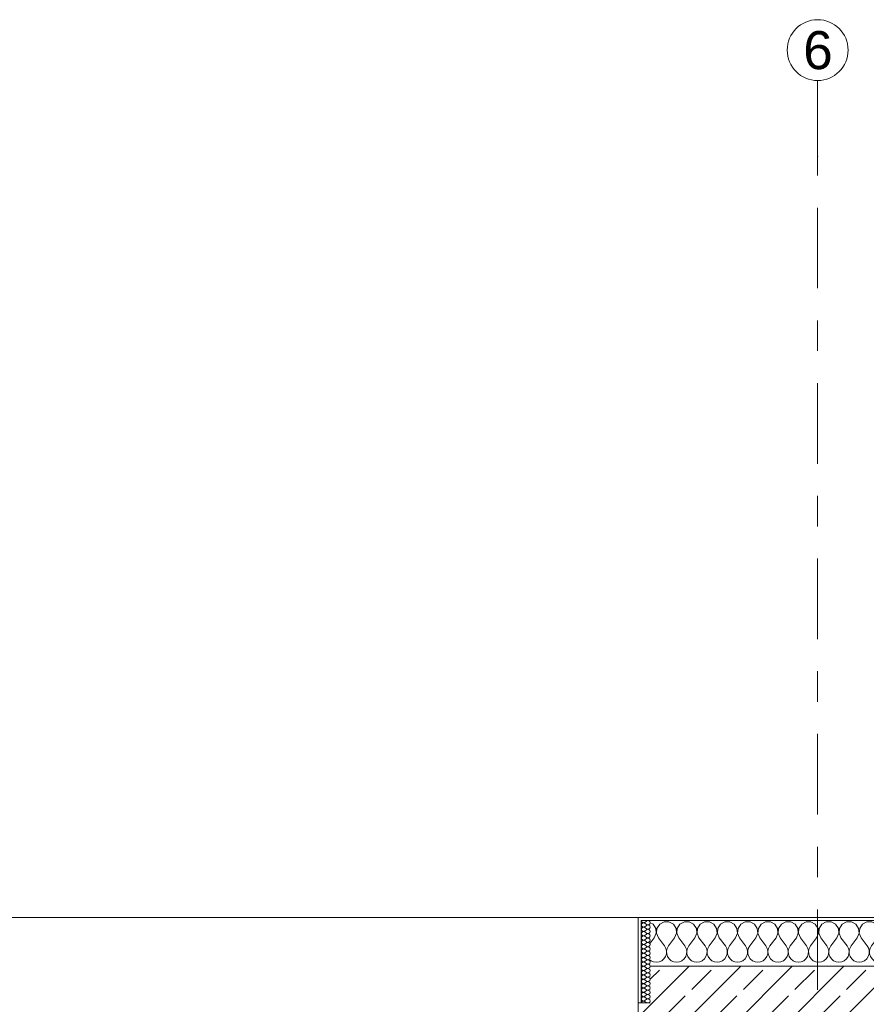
# Model space of a CAD drawing. Header units: metres. Extents: x -3.6 to 84.5, y -11 to 16.8.
# Tile 70 of 256: x 15.9 to 18.7, y 13.6 to 16.8. Entities that reach past the tile are written whole.
import ezdxf

# ---------------------------------------------------------------- set-up
doc = ezdxf.new("R2010")
doc.units = ezdxf.units.M
doc.header["$MEASUREMENT"] = 0
doc.linetypes.add('Strichlinie doppelt', pattern=[0.546806, 0.264583, -0.105833, 0.070556, -0.105833])
doc.layers.add('451 - Universal.Achsen Raster', color=7, linetype='Continuous')
doc.layers.add('604 - Struktur.Wand Aussen', color=7, linetype='Continuous')
doc.styles.add('ERSTELLTER_STIL_2', font='txt')
pattern_1 = [(0, (0, 0), (0, 0.08660254), [0, -0.05]), (0, (0.025, 0.0433), (0, 0.08660254), [0, -0.05])]

# ---------------------------------------------------------------- blocks, each defined once
blk = doc.blocks.new('*X31')
at = {"layer": '604 - Struktur.Wand Aussen', "color": 7, "linetype": 'Continuous', "lineweight": 5}
for p, q in [((17.9891, 13.833), (17.98, 13.8379)), ((17.9981, 13.8195), (17.9891, 13.833)), ((17.9996, 13.8033), (17.9981, 13.8195)), ((18.0019, 13.8195), (18.0004, 13.8033)), ((18.0109, 13.833), (18.0019, 13.8195)), ((18.0252, 13.8407), (18.0109, 13.833)), ((18.0415, 13.8407), (18.0252, 13.8407)), ((18.0558, 13.833), (18.0415, 13.8407)), ((18.0648, 13.8195), (18.0558, 13.833)), ((18.0663, 13.8033), (18.0648, 13.8195)), ((18.0686, 13.8195), (18.067, 13.8033)), ((18.0776, 13.833), (18.0686, 13.8195)), ((18.0919, 13.8407), (18.0776, 13.833)), ((18.1081, 13.8407), (18.0919, 13.8407)), ((18.1224, 13.833), (18.1081, 13.8407)), ((18.1314, 13.8195), (18.1224, 13.833)), ((18.133, 13.8033), (18.1314, 13.8195)), ((18.1352, 13.8195), (18.1337, 13.8033)), ((18.1442, 13.833), (18.1352, 13.8195)), ((18.1585, 13.8407), (18.1442, 13.833)), ((18.1748, 13.8407), (18.1585, 13.8407)), ((18.1891, 13.833), (18.1748, 13.8407)), ((18.1981, 13.8195), (18.1891, 13.833)), ((18.1996, 13.8033), (18.1981, 13.8195)), ((18.2019, 13.8195), (18.2004, 13.8033)), ((18.2109, 13.833), (18.2019, 13.8195)), ((18.2252, 13.8407), (18.2109, 13.833)), ((18.2415, 13.8407), (18.2252, 13.8407)), ((18.2558, 13.833), (18.2415, 13.8407)), ((18.2648, 13.8195), (18.2558, 13.833)), ((18.2663, 13.8033), (18.2648, 13.8195)), ((18.2686, 13.8195), (18.267, 13.8033)), ((18.2776, 13.833), (18.2686, 13.8195)), ((18.2919, 13.8407), (18.2776, 13.833)), ((18.3081, 13.8407), (18.2919, 13.8407)), ((18.3224, 13.833), (18.3081, 13.8407)), ((18.3314, 13.8195), (18.3224, 13.833)), ((18.333, 13.8033), (18.3314, 13.8195)), ((18.3352, 13.8195), (18.3337, 13.8033)), ((18.3442, 13.833), (18.3352, 13.8195)), ((18.3585, 13.8407), (18.3442, 13.833)), ((18.3748, 13.8407), (18.3585, 13.8407)), ((18.3891, 13.833), (18.3748, 13.8407)), ((18.3981, 13.8195), (18.3891, 13.833)), ((18.3996, 13.8033), (18.3981, 13.8195)), ((18.4019, 13.8195), (18.4004, 13.8033)), ((18.4109, 13.833), (18.4019, 13.8195)), ((18.4252, 13.8407), (18.4109, 13.833)), ((18.4415, 13.8407), (18.4252, 13.8407)), ((18.4558, 13.833), (18.4415, 13.8407)), ((18.4648, 13.8195), (18.4558, 13.833)), ((18.4663, 13.8033), (18.4648, 13.8195)), ((18.4686, 13.8195), (18.467, 13.8033)), ((18.4776, 13.833), (18.4686, 13.8195)), ((18.4919, 13.8407), (18.4776, 13.833)), ((18.5081, 13.8407), (18.4919, 13.8407)), ((18.5224, 13.833), (18.5081, 13.8407)), ((18.5314, 13.8195), (18.5224, 13.833)), ((18.533, 13.8033), (18.5314, 13.8195)), ((18.5352, 13.8195), (18.5337, 13.8033)), ((18.5442, 13.833), (18.5352, 13.8195)), ((18.5585, 13.8407), (18.5442, 13.833)), ((18.5748, 13.8407), (18.5585, 13.8407)), ((18.5891, 13.833), (18.5748, 13.8407)), ((18.5981, 13.8195), (18.5891, 13.833)), ((18.5996, 13.8033), (18.5981, 13.8195)), ((18.6019, 13.8195), (18.6004, 13.8033)), ((18.6109, 13.833), (18.6019, 13.8195)), ((18.6252, 13.8407), (18.6109, 13.833)), ((18.6415, 13.8407), (18.6252, 13.8407)), ((18.6558, 13.833), (18.6415, 13.8407)), ((18.6648, 13.8195), (18.6558, 13.833)), ((18.6663, 13.8033), (18.6648, 13.8195)), ((18.6686, 13.8195), (18.667, 13.8033)), ((18.6776, 13.833), (18.6686, 13.8195)), ((18.6919, 13.8407), (18.6776, 13.833)), ((18.7081, 13.8407), (18.6919, 13.8407)), ((18.7224, 13.833), (18.7081, 13.8407)), ((18.7314, 13.8195), (18.7224, 13.833)), ((18.733, 13.8033), (18.7314, 13.8195)), ((18.7352, 13.8195), (18.7337, 13.8033)), ((18.7442, 13.833), (18.7352, 13.8195)), ((18.7585, 13.8407), (18.7442, 13.833)), ((18.7748, 13.8407), (18.7585, 13.8407)), ((18.7891, 13.833), (18.7748, 13.8407)), ((18.7981, 13.8195), (18.7891, 13.833)), ((18.7996, 13.8033), (18.7981, 13.8195)), ((18.8019, 13.8195), (18.8004, 13.8033)), ((18.8109, 13.833), (18.8019, 13.8195)), ((18.8252, 13.8407), (18.8109, 13.833)), ((18.8415, 13.8407), (18.8252, 13.8407)), ((18.8558, 13.833), (18.8415, 13.8407)), ((18.8648, 13.8195), (18.8558, 13.833)), ((18.8663, 13.8033), (18.8648, 13.8195)), ((18.8686, 13.8195), (18.867, 13.8033)), ((18.8776, 13.833), (18.8686, 13.8195)), ((18.8919, 13.8407), (18.8776, 13.833)), ((18.9081, 13.8407), (18.8919, 13.8407)), ((18.9224, 13.833), (18.9081, 13.8407)), ((18.9314, 13.8195), (18.9224, 13.833)), ((18.933, 13.8033), (18.9314, 13.8195)), ((18.9352, 13.8195), (18.9337, 13.8033)), ((18.9442, 13.833), (18.9352, 13.8195)), ((18.9585, 13.8407), (18.9442, 13.833)), ((18.9748, 13.8407), (18.9585, 13.8407)), ((18.9891, 13.833), (18.9748, 13.8407)), ((18.9981, 13.8195), (18.9891, 13.833)), ((18.9996, 13.8033), (18.9981, 13.8195)), ((19.0019, 13.8195), (19.0004, 13.8033)), ((19.0109, 13.833), (19.0019, 13.8195)), ((19.0252, 13.8407), (19.0109, 13.833)), ((19.0415, 13.8407), (19.0252, 13.8407)), ((19.0558, 13.833), (19.0415, 13.8407)), ((19.0648, 13.8195), (19.0558, 13.833)), ((19.0663, 13.8033), (19.0648, 13.8195)), ((19.0686, 13.8195), (19.067, 13.8033)), ((19.0776, 13.833), (19.0686, 13.8195)), ((19.0919, 13.8407), (19.0776, 13.833)), ((19.1, 13.8407), (19.0919, 13.8407)), ((17.9933, 13.7883), (17.98, 13.7706)), ((17.9933, 13.7883), (17.9996, 13.8033)), ((18.0004, 13.8033), (18.0067, 13.7883)), ((18.0067, 13.7883), (18.0267, 13.7617)), ((18.06, 13.7883), (18.04, 13.7617)), ((18.06, 13.7883), (18.0663, 13.8033)), ((18.067, 13.8033), (18.0733, 13.7883)), ((18.0733, 13.7883), (18.0933, 13.7617)), ((18.1267, 13.7883), (18.1067, 13.7617)), ((18.1267, 13.7883), (18.133, 13.8033)), ((18.1337, 13.8033), (18.14, 13.7883)), ((18.14, 13.7883), (18.16, 13.7617)), ((18.1933, 13.7883), (18.1733, 13.7617)), ((18.1933, 13.7883), (18.1996, 13.8033)), ((18.2004, 13.8033), (18.2067, 13.7883)), ((18.2067, 13.7883), (18.2267, 13.7617)), ((18.26, 13.7883), (18.24, 13.7617)), ((18.26, 13.7883), (18.2663, 13.8033)), ((18.267, 13.8033), (18.2733, 13.7883)), ((18.2733, 13.7883), (18.2933, 13.7617)), ((18.3267, 13.7883), (18.3067, 13.7617)), ((18.3267, 13.7883), (18.333, 13.8033)), ((18.3337, 13.8033), (18.34, 13.7883)), ((18.34, 13.7883), (18.36, 13.7617)), ((18.3933, 13.7883), (18.3733, 13.7617)), ((18.3933, 13.7883), (18.3996, 13.8033)), ((18.4004, 13.8033), (18.4067, 13.7883)), ((18.4067, 13.7883), (18.4267, 13.7617)), ((18.46, 13.7883), (18.44, 13.7617)), ((18.46, 13.7883), (18.4663, 13.8033)), ((18.467, 13.8033), (18.4733, 13.7883)), ((18.4733, 13.7883), (18.4933, 13.7617)), ((18.5267, 13.7883), (18.5067, 13.7617)), ((18.5267, 13.7883), (18.533, 13.8033)), ((18.5337, 13.8033), (18.54, 13.7883)), ((18.54, 13.7883), (18.56, 13.7617)), ((18.5933, 13.7883), (18.5733, 13.7617)), ((18.5933, 13.7883), (18.5996, 13.8033)), ((18.6004, 13.8033), (18.6067, 13.7883)), ((18.6067, 13.7883), (18.6267, 13.7617)), ((18.66, 13.7883), (18.64, 13.7617)), ((18.66, 13.7883), (18.6663, 13.8033)), ((18.667, 13.8033), (18.6733, 13.7883)), ((18.6733, 13.7883), (18.6933, 13.7617)), ((18.7267, 13.7883), (18.7067, 13.7617)), ((18.7267, 13.7883), (18.733, 13.8033)), ((18.7337, 13.8033), (18.74, 13.7883)), ((18.74, 13.7883), (18.76, 13.7617)), ((18.7933, 13.7883), (18.7733, 13.7617)), ((18.7933, 13.7883), (18.7996, 13.8033)), ((18.8004, 13.8033), (18.8067, 13.7883)), ((18.8067, 13.7883), (18.8267, 13.7617)), ((18.86, 13.7883), (18.84, 13.7617)), ((18.86, 13.7883), (18.8663, 13.8033)), ((18.867, 13.8033), (18.8733, 13.7883)), ((18.8733, 13.7883), (18.8933, 13.7617)), ((18.9267, 13.7883), (18.9067, 13.7617)), ((18.9267, 13.7883), (18.933, 13.8033)), ((18.9337, 13.8033), (18.94, 13.7883)), ((18.94, 13.7883), (18.96, 13.7617)), ((18.9933, 13.7883), (18.9733, 13.7617)), ((18.9933, 13.7883), (18.9996, 13.8033)), ((19.0004, 13.8033), (19.0067, 13.7883)), ((19.0067, 13.7883), (19.0267, 13.7617)), ((19.06, 13.7883), (19.04, 13.7617)), ((19.06, 13.7883), (19.0663, 13.8033)), ((19.067, 13.8033), (19.0733, 13.7883)), ((19.0733, 13.7883), (19.0933, 13.7617)), ((18.0311, 13.7536), (18.0267, 13.7617)), ((18.0332, 13.7447), (18.0311, 13.7536)), ((18.0355, 13.7536), (18.0335, 13.7447)), ((18.04, 13.7617), (18.0355, 13.7536)), ((18.0978, 13.7536), (18.0933, 13.7617)), ((18.0999, 13.7447), (18.0978, 13.7536)), ((18.1022, 13.7536), (18.1001, 13.7447)), ((18.1067, 13.7617), (18.1022, 13.7536)), ((18.1645, 13.7536), (18.16, 13.7617)), ((18.1665, 13.7447), (18.1645, 13.7536)), ((18.1689, 13.7536), (18.1668, 13.7447)), ((18.1733, 13.7617), (18.1689, 13.7536)), ((18.2311, 13.7536), (18.2267, 13.7617)), ((18.2332, 13.7447), (18.2311, 13.7536)), ((18.2355, 13.7536), (18.2335, 13.7447)), ((18.24, 13.7617), (18.2355, 13.7536)), ((18.2978, 13.7536), (18.2933, 13.7617)), ((18.2999, 13.7447), (18.2978, 13.7536)), ((18.3022, 13.7536), (18.3001, 13.7447)), ((18.3067, 13.7617), (18.3022, 13.7536)), ((18.3645, 13.7536), (18.36, 13.7617)), ((18.3665, 13.7447), (18.3645, 13.7536)), ((18.3689, 13.7536), (18.3668, 13.7447)), ((18.3733, 13.7617), (18.3689, 13.7536)), ((18.4311, 13.7536), (18.4267, 13.7617)), ((18.4332, 13.7447), (18.4311, 13.7536)), ((18.4355, 13.7536), (18.4335, 13.7447)), ((18.44, 13.7617), (18.4355, 13.7536)), ((18.4978, 13.7536), (18.4933, 13.7617)), ((18.4999, 13.7447), (18.4978, 13.7536)), ((18.5022, 13.7536), (18.5001, 13.7447)), ((18.5067, 13.7617), (18.5022, 13.7536)), ((18.5645, 13.7536), (18.56, 13.7617)), ((18.5665, 13.7447), (18.5645, 13.7536)), ((18.5689, 13.7536), (18.5668, 13.7447)), ((18.5733, 13.7617), (18.5689, 13.7536)), ((18.6311, 13.7536), (18.6267, 13.7617)), ((18.6332, 13.7447), (18.6311, 13.7536)), ((18.6355, 13.7536), (18.6335, 13.7447)), ((18.64, 13.7617), (18.6355, 13.7536)), ((18.6978, 13.7536), (18.6933, 13.7617)), ((18.6999, 13.7447), (18.6978, 13.7536)), ((18.7022, 13.7536), (18.7001, 13.7447)), ((18.7067, 13.7617), (18.7022, 13.7536)), ((18.7645, 13.7536), (18.76, 13.7617)), ((18.7665, 13.7447), (18.7645, 13.7536)), ((18.7689, 13.7536), (18.7668, 13.7447)), ((18.7733, 13.7617), (18.7689, 13.7536)), ((18.8311, 13.7536), (18.8267, 13.7617)), ((18.8332, 13.7447), (18.8311, 13.7536)), ((18.8355, 13.7536), (18.8335, 13.7447)), ((18.84, 13.7617), (18.8355, 13.7536)), ((18.8978, 13.7536), (18.8933, 13.7617)), ((18.8999, 13.7447), (18.8978, 13.7536)), ((18.9022, 13.7536), (18.9001, 13.7447)), ((18.9067, 13.7617), (18.9022, 13.7536)), ((18.9645, 13.7536), (18.96, 13.7617)), ((18.9665, 13.7447), (18.9645, 13.7536)), ((18.9689, 13.7536), (18.9668, 13.7447)), ((18.9733, 13.7617), (18.9689, 13.7536)), ((19.0311, 13.7536), (19.0267, 13.7617)), ((19.0332, 13.7447), (19.0311, 13.7536)), ((19.0355, 13.7536), (19.0335, 13.7447)), ((19.04, 13.7617), (19.0355, 13.7536)), ((19.0978, 13.7536), (19.0933, 13.7617)), ((19.0999, 13.7447), (19.0978, 13.7536)), ((18.0175, 13.7133), (18.0246, 13.7192)), ((18.0246, 13.7192), (18.0298, 13.7268)), ((18.0298, 13.7268), (18.0328, 13.7355)), ((18.0328, 13.7355), (18.0332, 13.7447)), ((18.0335, 13.7447), (18.0339, 13.7355)), ((18.0339, 13.7355), (18.0369, 13.7268)), ((18.0369, 13.7268), (18.0421, 13.7192)), ((18.0421, 13.7192), (18.0491, 13.7133)), ((18.0842, 13.7133), (18.0913, 13.7192)), ((18.0913, 13.7192), (18.0965, 13.7268)), ((18.0965, 13.7268), (18.0994, 13.7355)), ((18.0994, 13.7355), (18.0999, 13.7447)), ((18.1001, 13.7447), (18.1006, 13.7355)), ((18.1006, 13.7355), (18.1035, 13.7268)), ((18.1035, 13.7268), (18.1087, 13.7192)), ((18.1087, 13.7192), (18.1158, 13.7133)), ((18.1509, 13.7133), (18.1579, 13.7192)), ((18.1579, 13.7192), (18.1631, 13.7268)), ((18.1631, 13.7268), (18.1661, 13.7355)), ((18.1661, 13.7355), (18.1665, 13.7447)), ((18.1668, 13.7447), (18.1672, 13.7355)), ((18.1672, 13.7355), (18.1702, 13.7268)), ((18.1702, 13.7268), (18.1754, 13.7192)), ((18.1754, 13.7192), (18.1825, 13.7133)), ((18.2175, 13.7133), (18.2246, 13.7192)), ((18.2246, 13.7192), (18.2298, 13.7268)), ((18.2298, 13.7268), (18.2328, 13.7355)), ((18.2328, 13.7355), (18.2332, 13.7447)), ((18.2335, 13.7447), (18.2339, 13.7355)), ((18.2339, 13.7355), (18.2369, 13.7268)), ((18.2369, 13.7268), (18.2421, 13.7192)), ((18.2421, 13.7192), (18.2491, 13.7133)), ((18.2842, 13.7133), (18.2913, 13.7192)), ((18.2913, 13.7192), (18.2965, 13.7268)), ((18.2965, 13.7268), (18.2994, 13.7355)), ((18.2994, 13.7355), (18.2999, 13.7447)), ((18.3001, 13.7447), (18.3006, 13.7355)), ((18.3006, 13.7355), (18.3035, 13.7268)), ((18.3035, 13.7268), (18.3087, 13.7192)), ((18.3087, 13.7192), (18.3158, 13.7133)), ((18.3509, 13.7133), (18.3579, 13.7192)), ((18.3579, 13.7192), (18.3631, 13.7268)), ((18.3631, 13.7268), (18.3661, 13.7355)), ((18.3661, 13.7355), (18.3665, 13.7447)), ((18.3668, 13.7447), (18.3672, 13.7355)), ((18.3672, 13.7355), (18.3702, 13.7268)), ((18.3702, 13.7268), (18.3754, 13.7192)), ((18.3754, 13.7192), (18.3825, 13.7133)), ((18.4175, 13.7133), (18.4246, 13.7192)), ((18.4246, 13.7192), (18.4298, 13.7268)), ((18.4298, 13.7268), (18.4328, 13.7355)), ((18.4328, 13.7355), (18.4332, 13.7447)), ((18.4335, 13.7447), (18.4339, 13.7355)), ((18.4339, 13.7355), (18.4369, 13.7268)), ((18.4369, 13.7268), (18.4421, 13.7192)), ((18.4421, 13.7192), (18.4491, 13.7133)), ((18.4842, 13.7133), (18.4913, 13.7192)), ((18.4913, 13.7192), (18.4965, 13.7268)), ((18.4965, 13.7268), (18.4994, 13.7355)), ((18.4994, 13.7355), (18.4999, 13.7447)), ((18.5001, 13.7447), (18.5006, 13.7355)), ((18.5006, 13.7355), (18.5035, 13.7268)), ((18.5035, 13.7268), (18.5087, 13.7192)), ((18.5087, 13.7192), (18.5158, 13.7133)), ((18.5509, 13.7133), (18.5579, 13.7192)), ((18.5579, 13.7192), (18.5631, 13.7268)), ((18.5631, 13.7268), (18.5661, 13.7355)), ((18.5661, 13.7355), (18.5665, 13.7447)), ((18.5668, 13.7447), (18.5672, 13.7355)), ((18.5672, 13.7355), (18.5702, 13.7268)), ((18.5702, 13.7268), (18.5754, 13.7192)), ((18.5754, 13.7192), (18.5825, 13.7133)), ((18.6175, 13.7133), (18.6246, 13.7192)), ((18.6246, 13.7192), (18.6298, 13.7268)), ((18.6298, 13.7268), (18.6328, 13.7355)), ((18.6328, 13.7355), (18.6332, 13.7447)), ((18.6335, 13.7447), (18.6339, 13.7355)), ((18.6339, 13.7355), (18.6369, 13.7268)), ((18.6369, 13.7268), (18.6421, 13.7192)), ((18.6421, 13.7192), (18.6491, 13.7133)), ((18.6842, 13.7133), (18.6913, 13.7192)), ((18.6913, 13.7192), (18.6965, 13.7268)), ((18.6965, 13.7268), (18.6994, 13.7355)), ((18.6994, 13.7355), (18.6999, 13.7447)), ((18.7001, 13.7447), (18.7006, 13.7355)), ((18.7006, 13.7355), (18.7035, 13.7268)), ((18.7035, 13.7268), (18.7087, 13.7192)), ((18.7087, 13.7192), (18.7158, 13.7133)), ((18.7509, 13.7133), (18.7579, 13.7192)), ((18.7579, 13.7192), (18.7631, 13.7268)), ((18.7631, 13.7268), (18.7661, 13.7355)), ((18.7661, 13.7355), (18.7665, 13.7447)), ((18.7668, 13.7447), (18.7672, 13.7355)), ((18.7672, 13.7355), (18.7702, 13.7268)), ((18.7702, 13.7268), (18.7754, 13.7192)), ((18.7754, 13.7192), (18.7825, 13.7133)), ((18.8175, 13.7133), (18.8246, 13.7192)), ((18.8246, 13.7192), (18.8298, 13.7268)), ((18.8298, 13.7268), (18.8328, 13.7355)), ((18.8328, 13.7355), (18.8332, 13.7447)), ((18.8335, 13.7447), (18.8339, 13.7355)), ((18.8339, 13.7355), (18.8369, 13.7268)), ((18.8369, 13.7268), (18.8421, 13.7192)), ((18.8421, 13.7192), (18.8491, 13.7133)), ((18.8842, 13.7133), (18.8913, 13.7192)), ((18.8913, 13.7192), (18.8965, 13.7268)), ((18.8965, 13.7268), (18.8994, 13.7355)), ((18.8994, 13.7355), (18.8999, 13.7447)), ((18.9001, 13.7447), (18.9006, 13.7355)), ((18.9006, 13.7355), (18.9035, 13.7268)), ((18.9035, 13.7268), (18.9087, 13.7192)), ((18.9087, 13.7192), (18.9158, 13.7133)), ((18.9509, 13.7133), (18.9579, 13.7192)), ((18.9579, 13.7192), (18.9631, 13.7268)), ((18.9631, 13.7268), (18.9661, 13.7355)), ((18.9661, 13.7355), (18.9665, 13.7447)), ((18.9668, 13.7447), (18.9672, 13.7355)), ((18.9672, 13.7355), (18.9702, 13.7268)), ((18.9702, 13.7268), (18.9754, 13.7192)), ((18.9754, 13.7192), (18.9825, 13.7133)), ((19.0175, 13.7133), (19.0246, 13.7192)), ((19.0246, 13.7192), (19.0298, 13.7268)), ((19.0298, 13.7268), (19.0328, 13.7355)), ((19.0328, 13.7355), (19.0332, 13.7447)), ((19.0335, 13.7447), (19.0339, 13.7355)), ((19.0339, 13.7355), (19.0369, 13.7268)), ((19.0369, 13.7268), (19.0421, 13.7192)), ((19.0421, 13.7192), (19.0491, 13.7133)), ((19.0842, 13.7133), (19.0913, 13.7192)), ((19.0913, 13.7192), (19.0965, 13.7268)), ((19.0965, 13.7268), (19.0994, 13.7355)), ((19.0994, 13.7355), (19.0999, 13.7447)), ((17.98, 13.7154), (17.9825, 13.7133)), ((17.9825, 13.7133), (17.9909, 13.7096)), ((17.9909, 13.7096), (18, 13.7083)), ((18, 13.7083), (18.0091, 13.7096)), ((18.0091, 13.7096), (18.0175, 13.7133)), ((18.0491, 13.7133), (18.0576, 13.7096)), ((18.0576, 13.7096), (18.0667, 13.7083)), ((18.0667, 13.7083), (18.0758, 13.7096)), ((18.0758, 13.7096), (18.0842, 13.7133)), ((18.1158, 13.7133), (18.1242, 13.7096)), ((18.1242, 13.7096), (18.1333, 13.7083)), ((18.1333, 13.7083), (18.1424, 13.7096)), ((18.1424, 13.7096), (18.1509, 13.7133)), ((18.1825, 13.7133), (18.1909, 13.7096)), ((18.1909, 13.7096), (18.2, 13.7083)), ((18.2, 13.7083), (18.2091, 13.7096)), ((18.2091, 13.7096), (18.2175, 13.7133)), ((18.2491, 13.7133), (18.2576, 13.7096)), ((18.2576, 13.7096), (18.2667, 13.7083)), ((18.2667, 13.7083), (18.2758, 13.7096)), ((18.2758, 13.7096), (18.2842, 13.7133)), ((18.3158, 13.7133), (18.3242, 13.7096)), ((18.3242, 13.7096), (18.3333, 13.7083)), ((18.3333, 13.7083), (18.3424, 13.7096)), ((18.3424, 13.7096), (18.3509, 13.7133)), ((18.3825, 13.7133), (18.3909, 13.7096)), ((18.3909, 13.7096), (18.4, 13.7083)), ((18.4, 13.7083), (18.4091, 13.7096)), ((18.4091, 13.7096), (18.4175, 13.7133)), ((18.4491, 13.7133), (18.4576, 13.7096)), ((18.4576, 13.7096), (18.4667, 13.7083)), ((18.4667, 13.7083), (18.4758, 13.7096)), ((18.4758, 13.7096), (18.4842, 13.7133)), ((18.5158, 13.7133), (18.5242, 13.7096)), ((18.5242, 13.7096), (18.5333, 13.7083)), ((18.5333, 13.7083), (18.5424, 13.7096)), ((18.5424, 13.7096), (18.5509, 13.7133)), ((18.5825, 13.7133), (18.5909, 13.7096)), ((18.5909, 13.7096), (18.6, 13.7083)), ((18.6, 13.7083), (18.6091, 13.7096)), ((18.6091, 13.7096), (18.6175, 13.7133)), ((18.6491, 13.7133), (18.6576, 13.7096)), ((18.6576, 13.7096), (18.6667, 13.7083)), ((18.6667, 13.7083), (18.6758, 13.7096)), ((18.6758, 13.7096), (18.6842, 13.7133)), ((18.7158, 13.7133), (18.7242, 13.7096)), ((18.7242, 13.7096), (18.7333, 13.7083)), ((18.7333, 13.7083), (18.7424, 13.7096)), ((18.7424, 13.7096), (18.7509, 13.7133)), ((18.7825, 13.7133), (18.7909, 13.7096)), ((18.7909, 13.7096), (18.8, 13.7083)), ((18.8, 13.7083), (18.8091, 13.7096)), ((18.8091, 13.7096), (18.8175, 13.7133)), ((18.8491, 13.7133), (18.8576, 13.7096)), ((18.8576, 13.7096), (18.8667, 13.7083)), ((18.8667, 13.7083), (18.8758, 13.7096)), ((18.8758, 13.7096), (18.8842, 13.7133)), ((18.9158, 13.7133), (18.9242, 13.7096)), ((18.9242, 13.7096), (18.9333, 13.7083)), ((18.9333, 13.7083), (18.9424, 13.7096)), ((18.9424, 13.7096), (18.9509, 13.7133)), ((18.9825, 13.7133), (18.9909, 13.7096)), ((18.9909, 13.7096), (19, 13.7083)), ((19, 13.7083), (19.0091, 13.7096)), ((19.0091, 13.7096), (19.0175, 13.7133)), ((19.0491, 13.7133), (19.0576, 13.7096)), ((19.0576, 13.7096), (19.0667, 13.7083)), ((19.0667, 13.7083), (19.0758, 13.7096)), ((19.0758, 13.7096), (19.0842, 13.7133))]:
    blk.add_line(p, q, dxfattribs=at)
blk = doc.blocks.new('*X50')
at = {"layer": '604 - Struktur.Wand Aussen', "color": 7, "linetype": 'Continuous', "lineweight": 5}
for p, q in [((17.9507, 13.845), (17.951, 13.843)), ((17.951, 13.8327), (17.9507, 13.8307)), ((17.9507, 13.8307), (17.951, 13.8288)), ((17.951, 13.8184), (17.9507, 13.8164)), ((17.9507, 13.8164), (17.951, 13.8145)), ((17.951, 13.843), (17.9518, 13.8412)), ((17.9518, 13.8345), (17.951, 13.8327)), ((17.951, 13.8288), (17.9518, 13.827)), ((17.9518, 13.8202), (17.951, 13.8184)), ((17.951, 13.8145), (17.9518, 13.8127)), ((17.9518, 13.8412), (17.953, 13.8397)), ((17.953, 13.836), (17.9518, 13.8345)), ((17.9518, 13.827), (17.953, 13.8254)), ((17.953, 13.8217), (17.9518, 13.8202)), ((17.953, 13.8397), (17.9547, 13.8386)), ((17.9547, 13.8371), (17.953, 13.836)), ((17.953, 13.8254), (17.9547, 13.8243)), ((17.9547, 13.8228), (17.953, 13.8217)), ((17.9547, 13.8386), (17.9565, 13.838)), ((17.9565, 13.8377), (17.9547, 13.8371)), ((17.9547, 13.8243), (17.9565, 13.8237)), ((17.9565, 13.8234), (17.9547, 13.8228)), ((17.9565, 13.838), (17.9585, 13.8379)), ((17.9585, 13.8378), (17.9565, 13.8377)), ((17.9565, 13.8237), (17.9585, 13.8236)), ((17.9585, 13.8235), (17.9565, 13.8234)), ((17.9585, 13.8379), (17.9604, 13.8383)), ((17.9604, 13.8374), (17.9585, 13.8378)), ((17.9585, 13.8236), (17.9604, 13.824)), ((17.9604, 13.8231), (17.9585, 13.8235)), ((17.9604, 13.8383), (17.9621, 13.8393)), ((17.9621, 13.8364), (17.9604, 13.8374)), ((17.9604, 13.824), (17.9621, 13.825)), ((17.9621, 13.8221), (17.9604, 13.8231)), ((17.9679, 13.8436), (17.9621, 13.8393)), ((17.9679, 13.8321), (17.9621, 13.8364)), ((17.9679, 13.8293), (17.9621, 13.825)), ((17.9679, 13.8179), (17.9621, 13.8221)), ((17.9679, 13.815), (17.9621, 13.8107)), ((17.9715, 13.845), (17.9679, 13.8436)), ((17.9679, 13.8321), (17.9715, 13.8307)), ((17.9715, 13.8307), (17.9679, 13.8293)), ((17.9679, 13.8179), (17.9715, 13.8165)), ((17.9715, 13.8164), (17.9679, 13.815)), ((17.9753, 13.8442), (17.9715, 13.845)), ((17.9715, 13.8307), (17.9753, 13.8315)), ((17.9753, 13.83), (17.9715, 13.8307)), ((17.9715, 13.8165), (17.9753, 13.8172)), ((17.9753, 13.8157), (17.9715, 13.8164)), ((17.9782, 13.8416), (17.9753, 13.8442)), ((17.9753, 13.8315), (17.9782, 13.8341)), ((17.9782, 13.8273), (17.9753, 13.83)), ((17.9753, 13.8172), (17.9782, 13.8198)), ((17.9782, 13.813), (17.9753, 13.8157)), ((17.9793, 13.8379), (17.9782, 13.8416)), ((17.9782, 13.8341), (17.9793, 13.8379)), ((17.9793, 13.8236), (17.9782, 13.8273)), ((17.9782, 13.8198), (17.9793, 13.8236)), ((17.951, 13.8041), (17.9507, 13.8021)), ((17.9507, 13.8021), (17.951, 13.8002)), ((17.951, 13.7898), (17.9507, 13.7879)), ((17.9507, 13.7879), (17.951, 13.7859)), ((17.9518, 13.8059), (17.951, 13.8041)), ((17.951, 13.8002), (17.9518, 13.7984)), ((17.9518, 13.7916), (17.951, 13.7898)), ((17.951, 13.7859), (17.9518, 13.7841)), ((17.9518, 13.8127), (17.953, 13.8112)), ((17.953, 13.8074), (17.9518, 13.8059)), ((17.9518, 13.7984), (17.953, 13.7969)), ((17.953, 13.7931), (17.9518, 13.7916)), ((17.9518, 13.7841), (17.953, 13.7826)), ((17.953, 13.8112), (17.9547, 13.81)), ((17.9547, 13.8085), (17.953, 13.8074)), ((17.953, 13.7969), (17.9547, 13.7958)), ((17.9547, 13.7942), (17.953, 13.7931)), ((17.953, 13.7826), (17.9547, 13.7815)), ((17.9547, 13.81), (17.9565, 13.8094)), ((17.9565, 13.8092), (17.9547, 13.8085)), ((17.9547, 13.7958), (17.9565, 13.7951)), ((17.9565, 13.7949), (17.9547, 13.7942)), ((17.9547, 13.7815), (17.9565, 13.7808)), ((17.9565, 13.8094), (17.9585, 13.8093)), ((17.9585, 13.8093), (17.9565, 13.8092)), ((17.9565, 13.7951), (17.9585, 13.795)), ((17.9585, 13.795), (17.9565, 13.7949)), ((17.9585, 13.8093), (17.9604, 13.8098)), ((17.9604, 13.8088), (17.9585, 13.8093)), ((17.9585, 13.795), (17.9604, 13.7955)), ((17.9604, 13.7945), (17.9585, 13.795)), ((17.9585, 13.7807), (17.9604, 13.7812)), ((17.9604, 13.8098), (17.9621, 13.8107)), ((17.9621, 13.8079), (17.9604, 13.8088)), ((17.9604, 13.7955), (17.9621, 13.7964)), ((17.9621, 13.7936), (17.9604, 13.7945)), ((17.9604, 13.7812), (17.9621, 13.7821)), ((17.9679, 13.8036), (17.9621, 13.8079)), ((17.9679, 13.8007), (17.9621, 13.7964)), ((17.9679, 13.7893), (17.9621, 13.7936)), ((17.9679, 13.7864), (17.9621, 13.7821)), ((17.9679, 13.8036), (17.9715, 13.8022)), ((17.9715, 13.8021), (17.9679, 13.8007)), ((17.9679, 13.7893), (17.9715, 13.7879)), ((17.9715, 13.7878), (17.9679, 13.7864)), ((17.9715, 13.8022), (17.9753, 13.8029)), ((17.9753, 13.8014), (17.9715, 13.8021)), ((17.9715, 13.7879), (17.9753, 13.7886)), ((17.9753, 13.7871), (17.9715, 13.7878)), ((17.9753, 13.8029), (17.9782, 13.8055)), ((17.9782, 13.7988), (17.9753, 13.8014)), ((17.9753, 13.7886), (17.9782, 13.7912)), ((17.9782, 13.7845), (17.9753, 13.7871)), ((17.9793, 13.8093), (17.9782, 13.813)), ((17.9782, 13.8055), (17.9793, 13.8093)), ((17.9793, 13.795), (17.9782, 13.7988)), ((17.9782, 13.7912), (17.9793, 13.795)), ((17.9793, 13.7807), (17.9782, 13.7845)), ((17.951, 13.7755), (17.9507, 13.7736)), ((17.9507, 13.7736), (17.951, 13.7716)), ((17.951, 13.7612), (17.9507, 13.7593)), ((17.9507, 13.7593), (17.951, 13.7573)), ((17.9518, 13.7773), (17.951, 13.7755)), ((17.951, 13.7716), (17.9518, 13.7698)), ((17.9518, 13.763), (17.951, 13.7612)), ((17.951, 13.7573), (17.9518, 13.7555)), ((17.9518, 13.7488), (17.951, 13.747)), ((17.953, 13.7788), (17.9518, 13.7773)), ((17.9518, 13.7698), (17.953, 13.7683)), ((17.953, 13.7646), (17.9518, 13.763)), ((17.9518, 13.7555), (17.953, 13.754)), ((17.953, 13.7503), (17.9518, 13.7488)), ((17.9547, 13.78), (17.953, 13.7788)), ((17.953, 13.7683), (17.9547, 13.7672)), ((17.9547, 13.7657), (17.953, 13.7646)), ((17.953, 13.754), (17.9547, 13.7529)), ((17.9547, 13.7514), (17.953, 13.7503)), ((17.9565, 13.7806), (17.9547, 13.78)), ((17.9547, 13.7672), (17.9565, 13.7666)), ((17.9565, 13.7663), (17.9547, 13.7657)), ((17.9547, 13.7529), (17.9565, 13.7523)), ((17.9565, 13.752), (17.9547, 13.7514)), ((17.9565, 13.7808), (17.9585, 13.7807)), ((17.9585, 13.7807), (17.9565, 13.7806)), ((17.9565, 13.7666), (17.9585, 13.7665)), ((17.9585, 13.7664), (17.9565, 13.7663)), ((17.9565, 13.7523), (17.9585, 13.7522)), ((17.9585, 13.7521), (17.9565, 13.752)), ((17.9604, 13.7802), (17.9585, 13.7807)), ((17.9585, 13.7665), (17.9604, 13.7669)), ((17.9604, 13.766), (17.9585, 13.7664)), ((17.9585, 13.7522), (17.9604, 13.7526)), ((17.9604, 13.7517), (17.9585, 13.7521)), ((17.9621, 13.7793), (17.9604, 13.7802)), ((17.9604, 13.7669), (17.9621, 13.7679)), ((17.9621, 13.765), (17.9604, 13.766)), ((17.9604, 13.7526), (17.9621, 13.7536)), ((17.9621, 13.7507), (17.9604, 13.7517)), ((17.9679, 13.775), (17.9621, 13.7793)), ((17.9679, 13.7721), (17.9621, 13.7679)), ((17.9679, 13.7607), (17.9621, 13.765)), ((17.9679, 13.7579), (17.9621, 13.7536)), ((17.9679, 13.7464), (17.9621, 13.7507)), ((17.9679, 13.775), (17.9715, 13.7736)), ((17.9715, 13.7735), (17.9679, 13.7721)), ((17.9679, 13.7607), (17.9715, 13.7593)), ((17.9715, 13.7593), (17.9679, 13.7579)), ((17.9715, 13.7736), (17.9753, 13.7743)), ((17.9753, 13.7728), (17.9715, 13.7735)), ((17.9715, 13.7593), (17.9753, 13.76)), ((17.9753, 13.7585), (17.9715, 13.7593)), ((17.9753, 13.7743), (17.9782, 13.777)), ((17.9782, 13.7702), (17.9753, 13.7728)), ((17.9753, 13.76), (17.9782, 13.7627)), ((17.9782, 13.7559), (17.9753, 13.7585)), ((17.9782, 13.777), (17.9793, 13.7807)), ((17.9793, 13.7664), (17.9782, 13.7702)), ((17.9782, 13.7627), (17.9793, 13.7664)), ((17.9793, 13.7521), (17.9782, 13.7559)), ((17.9782, 13.7484), (17.9793, 13.7521)), ((17.951, 13.747), (17.9507, 13.745)), ((17.9507, 13.745), (17.951, 13.743)), ((17.951, 13.7327), (17.9507, 13.7307)), ((17.9507, 13.7307), (17.951, 13.7288)), ((17.951, 13.7184), (17.9507, 13.7164)), ((17.9507, 13.7164), (17.951, 13.7145)), ((17.951, 13.743), (17.9518, 13.7412)), ((17.9518, 13.7345), (17.951, 13.7327)), ((17.951, 13.7288), (17.9518, 13.727)), ((17.9518, 13.7202), (17.951, 13.7184)), ((17.9518, 13.7412), (17.953, 13.7397)), ((17.953, 13.736), (17.9518, 13.7345)), ((17.9518, 13.727), (17.953, 13.7254)), ((17.953, 13.7217), (17.9518, 13.7202)), ((17.953, 13.7397), (17.9547, 13.7386)), ((17.9547, 13.7371), (17.953, 13.736)), ((17.953, 13.7254), (17.9547, 13.7243)), ((17.9547, 13.7228), (17.953, 13.7217)), ((17.9547, 13.7386), (17.9565, 13.738)), ((17.9565, 13.7377), (17.9547, 13.7371)), ((17.9547, 13.7243), (17.9565, 13.7237)), ((17.9565, 13.7234), (17.9547, 13.7228)), ((17.9565, 13.738), (17.9585, 13.7379)), ((17.9585, 13.7378), (17.9565, 13.7377)), ((17.9565, 13.7237), (17.9585, 13.7236)), ((17.9585, 13.7235), (17.9565, 13.7234)), ((17.9585, 13.7379), (17.9604, 13.7383)), ((17.9604, 13.7374), (17.9585, 13.7378)), ((17.9585, 13.7236), (17.9604, 13.724)), ((17.9604, 13.7231), (17.9585, 13.7235)), ((17.9604, 13.7383), (17.9621, 13.7393)), ((17.9621, 13.7364), (17.9604, 13.7374)), ((17.9604, 13.724), (17.9621, 13.725)), ((17.9621, 13.7221), (17.9604, 13.7231)), ((17.9679, 13.7436), (17.9621, 13.7393)), ((17.9679, 13.7321), (17.9621, 13.7364)), ((17.9679, 13.7293), (17.9621, 13.725)), ((17.9679, 13.7179), (17.9621, 13.7221)), ((17.9679, 13.7464), (17.9715, 13.745)), ((17.9715, 13.745), (17.9679, 13.7436)), ((17.9679, 13.7321), (17.9715, 13.7307)), ((17.9715, 13.7307), (17.9679, 13.7293)), ((17.9679, 13.7179), (17.9715, 13.7165)), ((17.9715, 13.745), (17.9753, 13.7458)), ((17.9753, 13.7442), (17.9715, 13.745)), ((17.9715, 13.7307), (17.9753, 13.7315)), ((17.9753, 13.73), (17.9715, 13.7307)), ((17.9715, 13.7165), (17.9753, 13.7172)), ((17.9753, 13.7458), (17.9782, 13.7484)), ((17.9782, 13.7416), (17.9753, 13.7442)), ((17.9753, 13.7315), (17.9782, 13.7341)), ((17.9782, 13.7273), (17.9753, 13.73)), ((17.9753, 13.7172), (17.9782, 13.7198)), ((17.9793, 13.7379), (17.9782, 13.7416)), ((17.9782, 13.7341), (17.9793, 13.7379)), ((17.9793, 13.7236), (17.9782, 13.7273)), ((17.9782, 13.7198), (17.9793, 13.7236)), ((17.951, 13.7041), (17.9507, 13.7021)), ((17.9507, 13.7021), (17.951, 13.7002)), ((17.951, 13.6898), (17.9507, 13.6879)), ((17.9507, 13.6879), (17.951, 13.6859)), ((17.951, 13.7145), (17.9518, 13.7127)), ((17.9518, 13.7059), (17.951, 13.7041)), ((17.951, 13.7002), (17.9518, 13.6984)), ((17.9518, 13.6916), (17.951, 13.6898)), ((17.951, 13.6859), (17.9518, 13.6841)), ((17.9518, 13.7127), (17.953, 13.7112)), ((17.953, 13.7074), (17.9518, 13.7059)), ((17.9518, 13.6984), (17.953, 13.6969)), ((17.953, 13.6931), (17.9518, 13.6916)), ((17.9518, 13.6841), (17.953, 13.6826)), ((17.953, 13.7112), (17.9547, 13.71)), ((17.9547, 13.7085), (17.953, 13.7074)), ((17.953, 13.6969), (17.9547, 13.6958)), ((17.9547, 13.6942), (17.953, 13.6931)), ((17.9547, 13.71), (17.9565, 13.7094)), ((17.9565, 13.7092), (17.9547, 13.7085)), ((17.9547, 13.6958), (17.9565, 13.6951)), ((17.9565, 13.6949), (17.9547, 13.6942)), ((17.9565, 13.7094), (17.9585, 13.7093)), ((17.9585, 13.7093), (17.9565, 13.7092)), ((17.9565, 13.6951), (17.9585, 13.695)), ((17.9585, 13.695), (17.9565, 13.6949)), ((17.9585, 13.7093), (17.9604, 13.7098)), ((17.9604, 13.7088), (17.9585, 13.7093)), ((17.9585, 13.695), (17.9604, 13.6955)), ((17.9604, 13.6945), (17.9585, 13.695)), ((17.9604, 13.7098), (17.9621, 13.7107)), ((17.9621, 13.7079), (17.9604, 13.7088)), ((17.9604, 13.6955), (17.9621, 13.6964)), ((17.9621, 13.6936), (17.9604, 13.6945)), ((17.9679, 13.715), (17.9621, 13.7107)), ((17.9679, 13.7036), (17.9621, 13.7079)), ((17.9679, 13.7007), (17.9621, 13.6964)), ((17.9679, 13.6893), (17.9621, 13.6936)), ((17.9679, 13.6864), (17.9621, 13.6821)), ((17.9715, 13.7164), (17.9679, 13.715)), ((17.9679, 13.7036), (17.9715, 13.7022)), ((17.9715, 13.7021), (17.9679, 13.7007)), ((17.9679, 13.6893), (17.9715, 13.6879)), ((17.9715, 13.6878), (17.9679, 13.6864)), ((17.9753, 13.7157), (17.9715, 13.7164)), ((17.9715, 13.7022), (17.9753, 13.7029)), ((17.9753, 13.7014), (17.9715, 13.7021)), ((17.9715, 13.6879), (17.9753, 13.6886)), ((17.9753, 13.6871), (17.9715, 13.6878)), ((17.9782, 13.713), (17.9753, 13.7157)), ((17.9753, 13.7029), (17.9782, 13.7055)), ((17.9782, 13.6988), (17.9753, 13.7014)), ((17.9753, 13.6886), (17.9782, 13.6912)), ((17.9782, 13.6845), (17.9753, 13.6871)), ((17.9793, 13.7093), (17.9782, 13.713)), ((17.9782, 13.7055), (17.9793, 13.7093)), ((17.9793, 13.695), (17.9782, 13.6988)), ((17.9782, 13.6912), (17.9793, 13.695)), ((17.9793, 13.6807), (17.9782, 13.6845)), ((17.951, 13.6755), (17.9507, 13.6736)), ((17.9507, 13.6736), (17.951, 13.6716)), ((17.951, 13.6612), (17.9507, 13.6593)), ((17.9507, 13.6593), (17.951, 13.6573)), ((17.9518, 13.6773), (17.951, 13.6755)), ((17.951, 13.6716), (17.9518, 13.6698)), ((17.9518, 13.663), (17.951, 13.6612)), ((17.951, 13.6573), (17.9518, 13.6555)), ((17.953, 13.6788), (17.9518, 13.6773)), ((17.9518, 13.6698), (17.953, 13.6683)), ((17.953, 13.6646), (17.9518, 13.663)), ((17.9518, 13.6555), (17.953, 13.654)), ((17.953, 13.6826), (17.9547, 13.6815)), ((17.9547, 13.68), (17.953, 13.6788)), ((17.953, 13.6683), (17.9547, 13.6672)), ((17.9547, 13.6657), (17.953, 13.6646)), ((17.953, 13.654), (17.9547, 13.6529)), ((17.9547, 13.6815), (17.9565, 13.6808)), ((17.9565, 13.6806), (17.9547, 13.68)), ((17.9547, 13.6672), (17.9565, 13.6666)), ((17.9565, 13.6663), (17.9547, 13.6657)), ((17.9547, 13.6529), (17.9565, 13.6523)), ((17.9565, 13.652), (17.9547, 13.6514)), ((17.9565, 13.6808), (17.9585, 13.6807)), ((17.9585, 13.6807), (17.9565, 13.6806)), ((17.9565, 13.6666), (17.9585, 13.6665)), ((17.9585, 13.6664), (17.9565, 13.6663)), ((17.9565, 13.6523), (17.9585, 13.6522)), ((17.9585, 13.6521), (17.9565, 13.652)), ((17.9585, 13.6807), (17.9604, 13.6812)), ((17.9604, 13.6802), (17.9585, 13.6807)), ((17.9585, 13.6665), (17.9604, 13.6669)), ((17.9604, 13.666), (17.9585, 13.6664)), ((17.9585, 13.6522), (17.9604, 13.6526)), ((17.9604, 13.6517), (17.9585, 13.6521)), ((17.9604, 13.6812), (17.9621, 13.6821)), ((17.9621, 13.6793), (17.9604, 13.6802)), ((17.9604, 13.6669), (17.9621, 13.6679)), ((17.9621, 13.665), (17.9604, 13.666)), ((17.9604, 13.6526), (17.9621, 13.6536)), ((17.9679, 13.675), (17.9621, 13.6793)), ((17.9679, 13.6721), (17.9621, 13.6679)), ((17.9679, 13.6607), (17.9621, 13.665)), ((17.9679, 13.6579), (17.9621, 13.6536)), ((17.9679, 13.675), (17.9715, 13.6736)), ((17.9715, 13.6735), (17.9679, 13.6721)), ((17.9679, 13.6607), (17.9715, 13.6593)), ((17.9715, 13.6593), (17.9679, 13.6579)), ((17.9715, 13.6736), (17.9753, 13.6743)), ((17.9753, 13.6728), (17.9715, 13.6735)), ((17.9715, 13.6593), (17.9753, 13.66)), ((17.9753, 13.6585), (17.9715, 13.6593)), ((17.9753, 13.6743), (17.9782, 13.677)), ((17.9782, 13.6702), (17.9753, 13.6728)), ((17.9753, 13.66), (17.9782, 13.6627)), ((17.9782, 13.6559), (17.9753, 13.6585)), ((17.9782, 13.677), (17.9793, 13.6807)), ((17.9793, 13.6664), (17.9782, 13.6702)), ((17.9782, 13.6627), (17.9793, 13.6664)), ((17.9793, 13.6521), (17.9782, 13.6559)), ((17.9782, 13.6484), (17.9793, 13.6521)), ((17.951, 13.647), (17.9507, 13.645)), ((17.9507, 13.645), (17.951, 13.643)), ((17.951, 13.6327), (17.9507, 13.6307)), ((17.9507, 13.6307), (17.951, 13.6288)), ((17.9518, 13.6488), (17.951, 13.647)), ((17.951, 13.643), (17.9518, 13.6412)), ((17.9518, 13.6345), (17.951, 13.6327)), ((17.951, 13.6288), (17.9518, 13.627)), ((17.9518, 13.6202), (17.951, 13.6184)), ((17.953, 13.6503), (17.9518, 13.6488)), ((17.9518, 13.6412), (17.953, 13.6397)), ((17.953, 13.636), (17.9518, 13.6345)), ((17.9518, 13.627), (17.953, 13.6254)), ((17.953, 13.6217), (17.9518, 13.6202)), ((17.9547, 13.6514), (17.953, 13.6503)), ((17.953, 13.6397), (17.9547, 13.6386)), ((17.9547, 13.6371), (17.953, 13.636)), ((17.953, 13.6254), (17.9547, 13.6243)), ((17.9547, 13.6228), (17.953, 13.6217)), ((17.9547, 13.6386), (17.9565, 13.638)), ((17.9565, 13.6377), (17.9547, 13.6371)), ((17.9547, 13.6243), (17.9565, 13.6237)), ((17.9565, 13.6234), (17.9547, 13.6228)), ((17.9565, 13.638), (17.9585, 13.6379)), ((17.9585, 13.6378), (17.9565, 13.6377)), ((17.9565, 13.6237), (17.9585, 13.6236)), ((17.9585, 13.6235), (17.9565, 13.6234)), ((17.9585, 13.6379), (17.9604, 13.6383)), ((17.9604, 13.6374), (17.9585, 13.6378)), ((17.9585, 13.6236), (17.9604, 13.624)), ((17.9604, 13.6231), (17.9585, 13.6235)), ((17.9621, 13.6507), (17.9604, 13.6517)), ((17.9604, 13.6383), (17.9621, 13.6393)), ((17.9621, 13.6364), (17.9604, 13.6374)), ((17.9604, 13.624), (17.9621, 13.625)), ((17.9621, 13.6221), (17.9604, 13.6231)), ((17.9679, 13.6464), (17.9621, 13.6507)), ((17.9679, 13.6436), (17.9621, 13.6393)), ((17.9679, 13.6321), (17.9621, 13.6364)), ((17.9679, 13.6293), (17.9621, 13.625)), ((17.9679, 13.6179), (17.9621, 13.6221)), ((17.9679, 13.6464), (17.9715, 13.645)), ((17.9715, 13.645), (17.9679, 13.6436)), ((17.9679, 13.6321), (17.9715, 13.6307)), ((17.9715, 13.6307), (17.9679, 13.6293)), ((17.9715, 13.645), (17.9753, 13.6458)), ((17.9753, 13.6442), (17.9715, 13.645)), ((17.9715, 13.6307), (17.9753, 13.6315)), ((17.9753, 13.63), (17.9715, 13.6307)), ((17.9753, 13.6458), (17.9782, 13.6484)), ((17.9782, 13.6416), (17.9753, 13.6442)), ((17.9753, 13.6315), (17.9782, 13.6341)), ((17.9782, 13.6273), (17.9753, 13.63)), ((17.9753, 13.6172), (17.9782, 13.6198)), ((17.9793, 13.6379), (17.9782, 13.6416)), ((17.9782, 13.6341), (17.9793, 13.6379)), ((17.9793, 13.6236), (17.9782, 13.6273)), ((17.9782, 13.6198), (17.9793, 13.6236)), ((17.951, 13.6184), (17.9507, 13.6164)), ((17.9507, 13.6164), (17.951, 13.6145)), ((17.951, 13.6041), (17.9507, 13.6021)), ((17.9507, 13.6021), (17.951, 13.6002)), ((17.951, 13.5898), (17.9507, 13.5879)), ((17.9507, 13.5879), (17.951, 13.5859)), ((17.951, 13.6145), (17.9518, 13.6127)), ((17.9518, 13.6059), (17.951, 13.6041)), ((17.951, 13.6002), (17.9518, 13.5984)), ((17.9518, 13.5916), (17.951, 13.5898)), ((17.9518, 13.6127), (17.953, 13.6112)), ((17.953, 13.6074), (17.9518, 13.6059)), ((17.9518, 13.5984), (17.953, 13.5969)), ((17.953, 13.5931), (17.9518, 13.5916)), ((17.953, 13.6112), (17.9547, 13.61)), ((17.9547, 13.6085), (17.953, 13.6074)), ((17.953, 13.5969), (17.9547, 13.5958)), ((17.9547, 13.5942), (17.953, 13.5931)), ((17.9547, 13.61), (17.9565, 13.6094)), ((17.9565, 13.6092), (17.9547, 13.6085)), ((17.9547, 13.5958), (17.9565, 13.5951)), ((17.9565, 13.5949), (17.9547, 13.5942)), ((17.9565, 13.6094), (17.9585, 13.6093)), ((17.9585, 13.6093), (17.9565, 13.6092)), ((17.9565, 13.5951), (17.9585, 13.595)), ((17.9585, 13.595), (17.9565, 13.5949)), ((17.9585, 13.6093), (17.9604, 13.6098)), ((17.9604, 13.6088), (17.9585, 13.6093)), ((17.9585, 13.595), (17.9604, 13.5955)), ((17.9604, 13.5945), (17.9585, 13.595)), ((17.9604, 13.6098), (17.9621, 13.6107)), ((17.9621, 13.6079), (17.9604, 13.6088)), ((17.9604, 13.5955), (17.9621, 13.5964)), ((17.9621, 13.5936), (17.9604, 13.5945)), ((17.9679, 13.615), (17.9621, 13.6107)), ((17.9679, 13.6036), (17.9621, 13.6079)), ((17.9679, 13.6007), (17.9621, 13.5964)), ((17.9679, 13.5893), (17.9621, 13.5936)), ((17.9679, 13.6179), (17.9715, 13.6165)), ((17.9715, 13.6164), (17.9679, 13.615)), ((17.9679, 13.6036), (17.9715, 13.6022)), ((17.9715, 13.6021), (17.9679, 13.6007)), ((17.9679, 13.5893), (17.9715, 13.5879)), ((17.9715, 13.5878), (17.9679, 13.5864)), ((17.9715, 13.6165), (17.9753, 13.6172)), ((17.9753, 13.6157), (17.9715, 13.6164)), ((17.9715, 13.6022), (17.9753, 13.6029)), ((17.9753, 13.6014), (17.9715, 13.6021)), ((17.9715, 13.5879), (17.9753, 13.5886)), ((17.9753, 13.5871), (17.9715, 13.5878)), ((17.9782, 13.613), (17.9753, 13.6157)), ((17.9753, 13.6029), (17.9782, 13.6055)), ((17.9782, 13.5988), (17.9753, 13.6014)), ((17.9753, 13.5886), (17.9782, 13.5912)), ((17.9782, 13.5845), (17.9753, 13.5871)), ((17.9793, 13.6093), (17.9782, 13.613)), ((17.9782, 13.6055), (17.9793, 13.6093)), ((17.9793, 13.595), (17.9782, 13.5988)), ((17.9782, 13.5912), (17.9793, 13.595)), ((17.951, 13.5755), (17.9509, 13.575)), ((17.951, 13.5859), (17.9518, 13.5841)), ((17.9518, 13.5773), (17.951, 13.5755)), ((17.9518, 13.5841), (17.953, 13.5826)), ((17.953, 13.5788), (17.9518, 13.5773)), ((17.953, 13.5826), (17.9547, 13.5815)), ((17.9547, 13.58), (17.953, 13.5788)), ((17.9547, 13.5815), (17.9565, 13.5808)), ((17.9565, 13.5806), (17.9547, 13.58)), ((17.9565, 13.5808), (17.9585, 13.5807)), ((17.9585, 13.5807), (17.9565, 13.5806)), ((17.9585, 13.5807), (17.9604, 13.5812)), ((17.9604, 13.5802), (17.9585, 13.5807)), ((17.9604, 13.5812), (17.9621, 13.5821)), ((17.9621, 13.5793), (17.9604, 13.5802)), ((17.9679, 13.5864), (17.9621, 13.5821)), ((17.9679, 13.575), (17.9621, 13.5793)), ((17.9761, 13.575), (17.9782, 13.577)), ((17.9793, 13.5807), (17.9782, 13.5845)), ((17.9782, 13.577), (17.9793, 13.5807))]:
    blk.add_line(p, q, dxfattribs=at)

msp = doc.modelspace()

# ---------------------------------------------------------------- hatches: boundary and pattern name
at = {"layer": '604 - Struktur.Wand Aussen', "linetype": 'Continuous', "lineweight": 0, "true_color": 0x000000}
h = msp.add_hatch(dxfattribs=at)
h.set_pattern_fill('Verputz_0001', color=18, style=0, pattern_type=2)
h.set_pattern_definition(pattern_1)
h.paths.add_polyline_path([(17.95, 13.855), (17.94, 13.855), (17.94, 13.575), (17.95, 13.575)])
h = msp.add_hatch(dxfattribs=at)
h.set_pattern_fill('Verputz_0001', color=18, style=0, pattern_type=2)
h.set_pattern_definition(pattern_1)
h.paths.add_polyline_path([(17.95, 13.855), (17.95, 13.845), (19.13, 13.845), (19.13, 13.855)])
h = msp.add_hatch(dxfattribs=at)
h.set_pattern_fill('Beton__Stahlbeton_0001', color=18, style=0, pattern_type=2)
h.set_pattern_definition([(45, (0, 0), (-0.0848528, 0.0848528), []), (45, (-0.04243, 0.04243), (-0.0848528, 0.0848528), [0.09, -0.03])])
h.paths.add_polyline_path([(17.94, 13.505), (17.95, 13.505), (17.95, 13.455), (19.13, 13.455), (19.13, 13.505), (19.14, 13.505), (19.14, 13.575), (19.13, 13.575), (19.1, 13.575), (19.1, 13.695), (17.98, 13.695), (17.98, 13.575), (17.95, 13.575), (17.94, 13.575)])

# ---------------------------------------------------------------- linework, layer by layer
at = {"layer": '451 - Universal.Achsen Raster', "color": 160, "linetype": 'Strichlinie doppelt', "lineweight": 9, "true_color": 0x3232ff}
for p, q in [((18.53, 16.355), (18.53, 16.605)), ((18.53, -10.585), (18.53, 16.355))]:
    msp.add_line(p, q, dxfattribs=at)
at = {"layer": '451 - Universal.Achsen Raster', "color": 160, "linetype": 'Continuous', "lineweight": 9, "true_color": 0x3232ff}
msp.add_circle((18.53, 16.705), 0.1, dxfattribs=at)
at = {"layer": '451 - Universal.Achsen Raster', "color": 160, "linetype": 'Strichlinie doppelt', "lineweight": 9, "true_color": 0x3232ff}
msp.add_point((18.53, 16.355), dxfattribs=at)
msp.add_point((18.53, 16.355), dxfattribs=at)
at = {"layer": '604 - Struktur.Wand Aussen', "color": 7, "linetype": 'Continuous', "lineweight": 13}
for p, q in [((17.94, 13.855), (15.54, 13.855)), ((19.1, 13.695), (17.98, 13.695)), ((17.94, 13.575), (17.94, 13.505))]:
    msp.add_line(p, q, dxfattribs=at)
at = {"layer": '604 - Struktur.Wand Aussen', "color": 7, "linetype": 'Continuous', "lineweight": 5}
for p, q in [((17.94, 13.855), (17.94, 13.845)), ((17.95, 13.855), (17.94, 13.855)), ((17.94, 13.845), (17.94, 13.705)), ((17.98, 13.845), (17.95, 13.845)), ((17.95, 13.575), (17.95, 13.845)), ((17.95, 13.845), (17.95, 13.575)), ((19.1, 13.845), (17.98, 13.845)), ((17.94, 13.705), (17.94, 13.695)), ((17.94, 13.695), (17.94, 13.575)), ((17.95, 13.575), (17.94, 13.575)), ((17.98, 13.575), (17.95, 13.575))]:
    msp.add_line(p, q, dxfattribs=at)
at = {"layer": '604 - Struktur.Wand Aussen', "color": 7, "linetype": 'Continuous', "lineweight": 5, "flags": 128}
msp.add_lwpolyline([(19.13, 13.855), (17.95, 13.855)], dxfattribs=at)

# ---------------------------------------------------------------- block references
at = {"layer": '604 - Struktur.Wand Aussen', "color": 7, "lineweight": 18}
for name in ['*X50', '*X31']:
    msp.add_blockref(name, (0, 0), dxfattribs=at)

# ---------------------------------------------------------------- texts
at = {"layer": '451 - Universal.Achsen Raster', "color": 160, "lineweight": 9, "true_color": 0x3232ff, "insert": (18.4826, 16.7675), "char_height": 0.125, "attachment_point": 1, "style": 'ERSTELLTER_STIL_2'}
msp.add_mtext('\\A1;{\\pql;\\pt0;\\fArial|b0|i0|c0|p38;6}', dxfattribs=at)

doc.saveas('drawing.dxf')
